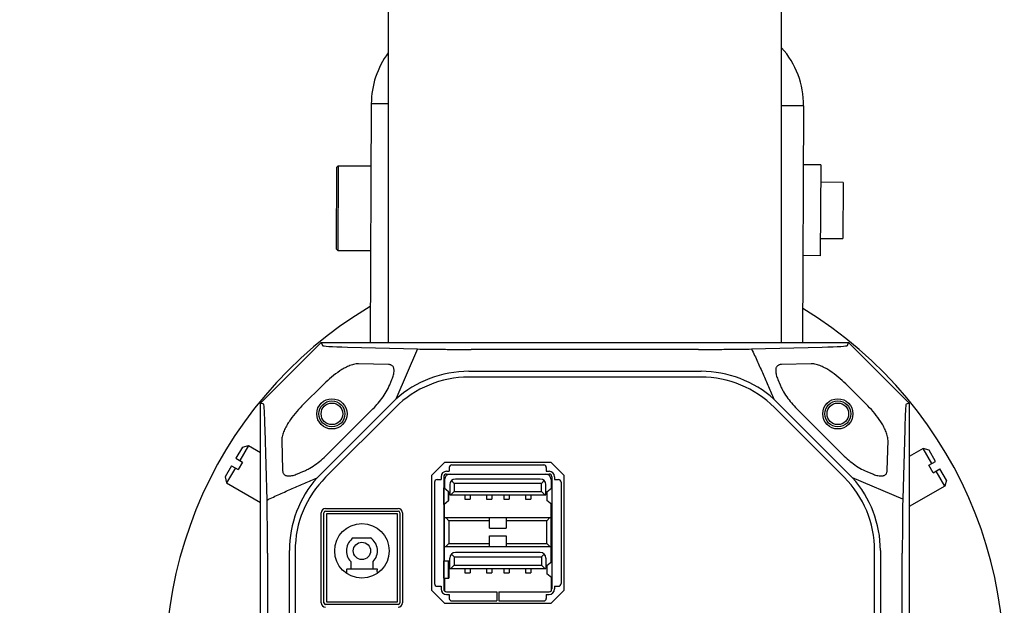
# Model space of a CAD drawing. Header units: millimetres. Extents: x 56 to 390, y 72 to 263.
# Tile 4 of 29: x 104 to 127, y 100 to 113. Entities that reach past the tile are written whole.
import ezdxf

# ---------------------------------------------------------------- set-up
doc = ezdxf.new("R2010")
doc.units = ezdxf.units.MM
doc.header["$LTSCALE"] = 23.1
doc.header["$PDMODE"] = 3
doc.header["$PDSIZE"] = 8
doc.layers.get('0').update_dxf_attribs({"linetype": 'CONTINUOUS'})
doc.layers.get('Defpoints').update_dxf_attribs({"linetype": 'CONTINUOUS'})
for name, color, linetype in [('00_COMPONENTS', 7, 'CONTINUOUS'), ('20_ALL_FEATURES', 7, 'CONTINUOUS'), ('51__DRAFT_DIMS', 7, 'CONTINUOUS')]:
    doc.layers.add(name, color=color, linetype=linetype)
doc.styles.get("Standard").update_dxf_attribs({"font": 'simfang.ttf'})
doc.dimstyles.new('DIMSTYLE_2', dxfattribs={"dimtxt": 3, "dimasz": 3, "dimexe": 2.5, "dimexo": 0.5, "dimgap": 0.75, "dimtad": 1, "dimlfac": 5, "dimdsep": 46, "dimtxsty": 'STANDARD', "dimblk": '_FILLED', "dimblk1": '_FILLED', "dimblk2": '_FILLED', "dimcen": 0.09, "dimclrt": 3, "dimazin": 2, "dimtp": 0.5, "dimtm": 0.5, "dimtfac": 1, "dimtofl": 0, "dimtmove": 0, "dimatfit": 3, "dimldrblk": '_FILLED', "dimfxl": 1, "dimtolj": 1, "dimarcsym": 0})

# ---------------------------------------------------------------- blocks, each defined once
blk = doc.blocks.new('_FILLED')
at = {"color": 0, "linetype": 'ByBlock'}
blk.add_solid([(0, 0), (-1, 0.1667), (-1, -0.1667)], dxfattribs=at)
blk = doc.blocks.new('*D16')
at = {"layer": '51__DRAFT_DIMS', "color": 0, "lineweight": -2}
for p, q in [((116.387, 137.312), (58.082, 137.312)), ((60.582, 85.312), (60.582, 134.312)), ((81.387, 82.312), (58.082, 82.312))]:
    blk.add_line(p, q, dxfattribs=at)
at = {"layer": 'Defpoints', "color": 0}
for p in [(60.582, 137.312), (116.887, 137.312), (81.887, 82.312)]:
    blk.add_point(p, dxfattribs=at)
at = {"layer": '51__DRAFT_DIMS', "color": 0, "linetype": 'ByBlock', "lineweight": -2, "xscale": 3, "yscale": 3, "zscale": 3}
for p, rotation in [((60.582, 137.312), 90), ((60.582, 82.312), 270)]:
    blk.add_blockref('_FILLED', p, dxfattribs=dict(at, rotation=rotation))
at = {"layer": '51__DRAFT_DIMS', "color": 3, "insert": (55.832, 109.753), "char_height": 3, "attachment_point": 2, "rotation": 90, "line_spacing_factor": 0.9}
blk.add_mtext('\\A1;275', dxfattribs=at)

msp = doc.modelspace()

# ---------------------------------------------------------------- linework, layer by layer
at = {"layer": '00_COMPONENTS', "color": 7}
for p, q in [((109.3875, 104.5114), (110.7875, 105.9114)), ((110.7875, 105.9114), (110.8171, 105.8399)), ((110.7875, 105.9114), (122.9875, 105.9114)), ((110.8084, 105.9117), (110.8081, 105.9114)), ((110.8084, 105.9117), (122.9665, 105.9117)), ((122.9579, 105.8399), (122.9875, 105.9114)), ((122.9668, 105.9114), (122.9665, 105.9117)), ((122.9875, 105.9114), (124.3875, 104.5114)), ((111.3999, 105.8073), (113.0131, 105.7631)), ((113.0131, 105.7631), (112.5157, 104.6034)), ((119.5146, 105.7525), (114.2611, 105.7525)), ((120.7418, 105.7626), (122.375, 105.8073)), ((112.3438, 105.4024), (111.6549, 105.422)), ((114.2011, 105.2455), (119.5738, 105.2455)), ((122.12, 105.422), (121.4311, 105.4024)), ((112.3744, 104.9335), (112.426, 105.0597)), ((119.5738, 105.1114), (114.2011, 105.1114)), ((121.3489, 105.0597), (121.4006, 104.9335)), ((110.8543, 104.9546), (110.3442, 104.4446)), ((123.4307, 104.4446), (122.9207, 104.9546)), ((112.5157, 104.6034), (110.6955, 102.7831)), ((123.0795, 102.7831), (121.2592, 104.6034)), ((109.3875, 92.3114), (109.3875, 104.5114)), ((109.4589, 104.4818), (109.3875, 104.5114)), ((110.8901, 102.794), (112.5049, 104.4088)), ((110.954, 103.3434), (111.9554, 104.3448)), ((121.2701, 104.4088), (122.8849, 102.794)), ((121.8195, 104.3448), (122.8209, 103.3434)), ((124.3875, 104.5114), (124.316, 104.4818)), ((124.3875, 104.5114), (124.3875, 92.3114)), ((109.5362, 102.2657), (109.4915, 103.8989)), ((124.2834, 103.8989), (124.2392, 102.2857)), ((109.8768, 103.6439), (109.8964, 102.955)), ((123.8785, 102.955), (123.8981, 103.6439)), ((113.6515, 103.142), (113.3515, 102.842)), ((113.6515, 103.142), (116.0975, 103.142)), ((113.6879, 102.9326), (113.7519, 102.9326)), ((113.7519, 103.022), (113.7519, 102.9326)), ((113.8119, 103.082), (115.9359, 103.082)), ((115.9959, 103.022), (115.9959, 102.9326)), ((115.9959, 102.9326), (116.0599, 102.9326)), ((116.3975, 102.842), (116.0975, 103.142)), ((110.2391, 102.8728), (110.3654, 102.9245)), ((113.3515, 100.172), (113.3515, 102.842)), ((113.4709, 102.741), (113.5603, 102.741)), ((113.5603, 102.805), (113.5603, 102.741)), ((113.6239, 102.805), (113.6239, 100.209)), ((113.6439, 102.741), (113.6439, 102.5352)), ((113.6879, 102.869), (116.0599, 102.869)), ((113.8014, 102.7155), (113.8639, 102.653)), ((115.8559, 102.753), (113.8919, 102.753)), ((115.8839, 102.653), (115.9464, 102.7155)), ((116.1039, 102.741), (116.1039, 102.5352)), ((116.1239, 102.805), (116.1239, 100.209)), ((116.1875, 102.805), (116.1875, 102.741)), ((116.1875, 102.741), (116.2769, 102.741)), ((116.3975, 102.842), (116.3975, 100.172)), ((124.2392, 102.2857), (123.0795, 102.7831)), ((123.4096, 102.9245), (123.5358, 102.8728)), ((113.4109, 102.681), (113.4109, 100.333)), ((113.6239, 102.687), (113.6439, 102.687)), ((113.7372, 102.4555), (113.6242, 102.552)), ((113.7639, 102.625), (113.7639, 102.385)), ((115.8839, 102.653), (113.8639, 102.653)), ((113.8639, 102.653), (113.8639, 102.461)), ((115.8839, 102.461), (115.8839, 102.653)), ((115.9839, 102.385), (115.9839, 102.625)), ((116.0105, 102.4555), (116.1235, 102.552)), ((116.1039, 102.687), (116.1239, 102.687)), ((116.3369, 102.681), (116.3369, 100.333)), ((113.6242, 102.1619), (113.7372, 102.2584)), ((113.7379, 102.2596), (113.7376, 102.2604)), ((113.7379, 102.2596), (113.7379, 102.4544)), ((113.7639, 102.385), (115.9839, 102.385)), ((113.8639, 102.461), (113.7879, 102.385)), ((113.8639, 102.461), (115.8839, 102.461)), ((114.1139, 102.385), (114.1139, 102.286)), ((114.1139, 102.286), (114.2339, 102.286)), ((114.2339, 102.385), (114.2339, 102.286)), ((114.6139, 102.385), (114.6139, 102.286)), ((114.6139, 102.286), (114.7339, 102.286)), ((114.7339, 102.385), (114.7339, 102.286)), ((115.0139, 102.385), (115.0139, 102.286)), ((115.0139, 102.286), (115.1339, 102.286)), ((115.1339, 102.385), (115.1339, 102.286)), ((115.5139, 102.385), (115.5139, 102.286)), ((115.5139, 102.286), (115.6339, 102.286)), ((115.6339, 102.385), (115.6339, 102.286)), ((115.8839, 102.461), (115.9599, 102.385)), ((116.0099, 102.4544), (116.0099, 102.2596)), ((116.0099, 102.2596), (116.0102, 102.2604)), ((116.1235, 102.1619), (116.0105, 102.2584)), ((110.8915, 102.071), (112.5715, 102.071)), ((113.6439, 100.857), (113.6439, 102.1787)), ((116.1039, 100.8317), (116.1039, 102.1787)), ((110.7915, 99.891), (110.7915, 101.971)), ((110.8509, 99.891), (110.8509, 101.971)), ((110.8909, 102.011), (112.5709, 102.011)), ((112.6109, 101.971), (112.6109, 99.891)), ((112.6715, 101.971), (112.6715, 99.891)), ((113.6239, 101.971), (113.6439, 101.971)), ((113.6439, 101.865), (116.1039, 101.865)), ((113.6679, 101.865), (113.7439, 101.789)), ((114.6819, 101.789), (113.7439, 101.789)), ((113.7439, 101.789), (113.7439, 101.265)), ((114.6819, 101.615), (114.6819, 101.865)), ((115.0659, 101.865), (115.0659, 101.615)), ((116.0039, 101.789), (115.0659, 101.789)), ((116.0039, 101.789), (116.0799, 101.865)), ((116.0039, 101.265), (116.0039, 101.789)), ((114.6819, 101.615), (115.0659, 101.615)), ((111.5319, 101.391), (111.9299, 101.391)), ((114.6819, 101.439), (115.0659, 101.439)), ((114.6819, 101.189), (114.6819, 101.439)), ((115.0659, 101.439), (115.0659, 101.189)), ((113.6439, 101.189), (116.1039, 101.189)), ((113.7439, 101.265), (113.6679, 101.189)), ((113.7439, 101.265), (114.6819, 101.265)), ((115.0659, 101.265), (116.0039, 101.265)), ((116.0039, 101.265), (116.0799, 101.189)), ((109.5464, 101.0385), (109.5464, 95.785)), ((110.0534, 95.725), (110.0534, 101.0977)), ((110.1875, 101.0977), (110.1875, 95.725)), ((113.7639, 100.685), (113.7639, 100.925)), ((113.8014, 101.0155), (113.8639, 100.953)), ((113.8639, 100.953), (115.8839, 100.953)), ((113.8639, 100.953), (113.8639, 100.761)), ((115.8559, 101.053), (113.8919, 101.053)), ((115.8839, 100.953), (115.9464, 101.0155)), ((115.8839, 100.953), (115.8839, 100.761)), ((115.9839, 100.925), (115.9839, 100.685)), ((123.5875, 95.725), (123.5875, 101.0977)), ((123.7216, 101.0977), (123.7216, 95.725)), ((124.2286, 95.7842), (124.2286, 101.0377)), ((111.3808, 100.6755), (112.081, 100.6755)), ((111.4709, 100.842), (111.4709, 100.6755)), ((111.9909, 100.6755), (111.9909, 100.842)), ((113.6242, 100.857), (113.7379, 100.857)), ((113.7379, 100.857), (113.7379, 100.457)), ((113.7639, 100.685), (115.9839, 100.685)), ((113.7879, 100.685), (113.8639, 100.761)), ((113.8639, 100.761), (115.8839, 100.761)), ((114.1139, 100.685), (114.1139, 100.586)), ((114.2339, 100.685), (114.2339, 100.586)), ((114.6139, 100.685), (114.6139, 100.586)), ((114.7339, 100.685), (114.7339, 100.586)), ((115.0139, 100.685), (115.0139, 100.586)), ((115.1339, 100.685), (115.1339, 100.586)), ((115.5139, 100.685), (115.5139, 100.586)), ((115.6339, 100.685), (115.6339, 100.586)), ((115.8839, 100.761), (115.9599, 100.685)), ((116.0099, 100.7537), (116.0099, 100.5602)), ((116.0105, 100.7548), (116.1235, 100.8479)), ((111.3768, 100.647), (111.3706, 100.5742)), ((112.0911, 100.5742), (112.085, 100.647)), ((113.6242, 100.457), (113.7379, 100.457)), ((113.6439, 100.457), (113.6439, 100.1625)), ((114.1139, 100.586), (114.2339, 100.586)), ((114.6139, 100.586), (114.7339, 100.586)), ((115.0139, 100.586), (115.1339, 100.586)), ((115.5139, 100.586), (115.6339, 100.586)), ((116.0099, 100.5602), (116.0102, 100.561)), ((116.1235, 100.466), (116.0105, 100.5591)), ((116.1039, 100.4822), (116.1039, 100.1625)), ((116.1039, 100.481), (116.1054, 100.481)), ((113.4709, 100.273), (113.5603, 100.273)), ((113.5603, 100.273), (113.5603, 100.209)), ((113.5608, 100.198), (113.5603, 100.198)), ((116.1875, 100.198), (116.187, 100.198)), ((116.1875, 100.273), (116.2769, 100.273)), ((116.1875, 100.273), (116.1875, 100.209)), ((113.3515, 100.172), (113.6515, 99.872)), ((113.6879, 100.145), (114.8539, 100.145)), ((113.6879, 100.0814), (113.7519, 100.0814)), ((113.7519, 100.0814), (113.7519, 99.992)), ((114.8539, 100.145), (114.8539, 99.932)), ((114.8939, 100.145), (116.0599, 100.145)), ((114.8939, 100.145), (114.8939, 99.932)), ((115.9959, 100.0814), (116.0599, 100.0814)), ((115.9959, 100.0814), (115.9959, 99.992)), ((116.0975, 99.872), (116.3975, 100.172)), ((112.5709, 99.851), (110.8909, 99.851)), ((116.0975, 99.872), (113.6515, 99.872)), ((113.8119, 99.932), (114.8539, 99.932)), ((114.8939, 99.932), (115.9359, 99.932))]:
    msp.add_line(p, q, dxfattribs=at)
at = {"layer": '00_COMPONENTS', "color": 4}
for p, q in [((113.6242, 102.1619), (113.6242, 102.552)), ((116.1235, 102.552), (116.1235, 102.1619)), ((113.7372, 102.2584), (113.7372, 102.4555)), ((116.0105, 102.4555), (116.0105, 102.2584)), ((110.9109, 101.951), (110.9109, 99.911)), ((112.5509, 101.951), (110.9109, 101.951)), ((112.5509, 99.911), (112.5509, 101.951)), ((113.6242, 100.457), (113.6242, 100.857)), ((113.7372, 100.457), (113.7372, 100.857)), ((116.0105, 100.7548), (116.0105, 100.5591)), ((116.1235, 100.8479), (116.1235, 100.466)), ((110.9109, 99.911), (112.5509, 99.911))]:
    msp.add_line(p, q, dxfattribs=at)
at = {"layer": '00_COMPONENTS', "color": 7}
for centre, radius in [((111.0375, 104.2614), 0.35), ((111.0375, 104.2617), 0.3), ((122.7375, 104.2614), 0.35), ((122.7375, 104.2617), 0.3), ((111.0375, 104.2617), 0.25), ((122.7375, 104.2617), 0.25), ((111.7309, 101.091), 0.63), ((111.7309, 101.091), 0.2)]:
    msp.add_circle(centre, radius, dxfattribs=at)
for centre, radius, start, end in [((114.2011, 102.7125), 2.533, 90.00002, 131.71242), ((119.5738, 102.7125), 2.533, 48.28758, 89.99998), ((114.2011, 102.7125), 2.3988, 90, 135), ((119.5738, 102.7125), 2.3988, 45, 90), ((113.6879, 102.805), 0.1276, 90, 180), ((113.8119, 103.022), 0.06, 90, 180), ((115.9359, 103.022), 0.06, 0, 90), ((116.0599, 102.805), 0.1276, 0, 90), ((112.5863, 101.0977), 2.533, 138.28758, 179.99998), ((112.5863, 101.0977), 2.3988, 135, 180), ((113.4709, 102.681), 0.06, 90, 180), ((113.6879, 102.805), 0.064, 90, 180), ((113.7719, 102.741), 0.128, 90, 180), ((113.8919, 102.625), 0.128, 90, 180), ((115.8559, 102.625), 0.128, 0, 90), ((115.9759, 102.741), 0.128, 0, 90), ((116.0599, 102.805), 0.064, 0, 90), ((116.2769, 102.681), 0.06, 0, 90), ((121.1886, 101.0977), 2.3988, 0, 45), ((121.1886, 101.0977), 2.533, 0.00002, 41.71242), ((110.8915, 101.971), 0.1, 90, 180), ((112.5715, 101.971), 0.1, 0, 90), ((110.8909, 101.971), 0.04, 90, 180), ((112.1893, 102.0118), 0.1618, 180.02156, 180.27675), ((112.1845, 102.0118), 0.163, 359.71168, 359.96495), ((112.5709, 101.971), 0.04, 360, 90), ((111.7309, 101.091), 0.36, 123.55731, 223.76174), ((111.7309, 101.091), 0.36, 316.23826, 56.44269), ((113.8919, 100.925), 0.128, 90, 180), ((115.8559, 100.925), 0.128, 0, 90), ((113.4709, 100.333), 0.06, 180, 270), ((113.6879, 100.209), 0.1276, 180, 270), ((113.6879, 100.209), 0.064, 180, 270), ((116.0599, 100.209), 0.1276, 270, 0), ((116.0599, 100.209), 0.064, 270, 0), ((116.2769, 100.333), 0.06, 270, 0), ((113.8119, 99.992), 0.06, 180, 270), ((115.9359, 99.992), 0.06, 270, 0), ((110.8915, 99.891), 0.1, 180, 270), ((110.8909, 99.891), 0.04, 180, 270), ((112.5709, 99.891), 0.04, 270, 0), ((112.5715, 99.891), 0.1, 270, 0)]:
    msp.add_arc(centre, radius, start, end, dxfattribs=at)
for centre, major_axis, start_param, end_param in [((120.717, 105.8413), (9.9, 0.001), -3.1375044, -2.7967273), ((113.058, 105.8413), (9.9, -0.001), -0.3448654, -0.0040883), ((109.4576, 94.5819), (0.001, 9.9), -0.3448654, -0.0040883), ((124.3174, 94.5819), (-0.001, 9.9), 0.0040883, 0.3448654)]:
    msp.add_ellipse(centre, major_axis=major_axis, ratio=0.0098728, start_param=start_param, end_param=end_param, dxfattribs=at)
for points, knots in [([(113.0131, 105.7631), (113.0863, 105.7611), (113.2583, 105.7581), (113.5476, 105.7549), (113.8905, 105.7529), (114.1344, 105.7525), (114.2611, 105.7525)], [0, 0, 0, 0, 0.175912, 0.4136563, 0.6953993, 1, 1, 1, 1]), ([(119.5146, 105.7525), (119.6378, 105.7525), (119.8754, 105.7529), (120.2106, 105.7548), (120.4965, 105.7578), (120.668, 105.7607), (120.7418, 105.7626)], [0, 0, 0, 0, 0.3010487, 0.5807822, 0.8193957, 1, 1, 1, 1]), ([(120.7418, 105.7626), (120.7658, 105.7134), (120.8125, 105.6157), (120.902, 105.4211), (121.0091, 105.1796), (121.1348, 104.891), (121.2179, 104.6991), (121.2592, 104.6034)], [0, 0, 0, 0, 0.1291905, 0.2561231, 0.5059877, 0.7534534, 1, 1, 1, 1]), ([(111.6549, 105.422), (111.6352, 105.4226), (111.5957, 105.4194), (111.5187, 105.4028), (111.4258, 105.3688), (111.3199, 105.3161), (111.1849, 105.2345), (111.0266, 105.1166), (110.91, 105.0103), (110.8543, 104.9546)], [0, 0, 0, 0, 0.0624574, 0.1249576, 0.2499133, 0.3749301, 0.4999674, 0.7499642, 1, 1, 1, 1]), ([(112.426, 105.0597), (112.4328, 105.0763), (112.4454, 105.1098), (112.4609, 105.1612), (112.4718, 105.2137), (112.4756, 105.2585), (112.4734, 105.2942), (112.4684, 105.3206), (112.4588, 105.3459), (112.4433, 105.3681), (112.4218, 105.3847), (112.3969, 105.3951), (112.3706, 105.4007), (112.3527, 105.4022), (112.3438, 105.4024)], [0, 0, 0, 0, 0.1250919, 0.2501702, 0.3752294, 0.5002401, 0.5627767, 0.6252858, 0.6877639, 0.7501529, 0.8125268, 0.8749704, 0.9374678, 1, 1, 1, 1]), ([(121.4311, 105.4024), (121.4222, 105.4022), (121.4043, 105.4007), (121.378, 105.3951), (121.3532, 105.3847), (121.3317, 105.3681), (121.3161, 105.3458), (121.3066, 105.3206), (121.3016, 105.2942), (121.2994, 105.2585), (121.3031, 105.2137), (121.314, 105.1612), (121.3295, 105.1098), (121.3421, 105.0763), (121.3489, 105.0597)], [0, 0, 0, 0, 0.0625369, 0.1250418, 0.1874999, 0.2498795, 0.312264, 0.3747211, 0.4372309, 0.4997634, 0.6247633, 0.7498235, 0.8749044, 1, 1, 1, 1]), ([(122.9207, 104.9546), (122.865, 105.0103), (122.7483, 105.1166), (122.59, 105.2345), (122.455, 105.3161), (122.3491, 105.3688), (122.2563, 105.4028), (122.1792, 105.4194), (122.1397, 105.4226), (122.12, 105.422)], [0, 0, 0, 0, 0.2500336, 0.5000296, 0.6250668, 0.7500833, 0.87504, 0.9375425, 1, 1, 1, 1]), ([(111.9554, 104.3448), (111.9983, 104.3876), (112.0809, 104.4763), (112.1945, 104.6183), (112.2955, 104.7695), (112.3515, 104.8774), (112.3744, 104.9335)], [0, 0, 0, 0, 0.2500492, 0.5000879, 0.7500945, 1, 1, 1, 1]), ([(121.4006, 104.9335), (121.412, 104.9054), (121.4376, 104.8504), (121.4961, 104.7444), (121.5804, 104.6183), (121.6941, 104.4764), (121.7767, 104.3876), (121.8195, 104.3448)], [0, 0, 0, 0, 0.1250014, 0.2500147, 0.4999823, 0.7499851, 1, 1, 1, 1]), ([(110.3442, 104.4446), (110.2885, 104.3889), (110.1822, 104.2722), (110.0643, 104.1139), (109.9828, 103.9789), (109.9301, 103.873), (109.8961, 103.7802), (109.8794, 103.7031), (109.8762, 103.6636), (109.8768, 103.6439)], [0, 0, 0, 0, 0.2500336, 0.5000296, 0.6250668, 0.7500833, 0.87504, 0.9375425, 1, 1, 1, 1]), ([(123.8981, 103.6439), (123.8987, 103.6636), (123.8955, 103.7031), (123.8789, 103.7802), (123.8449, 103.873), (123.7922, 103.9789), (123.7106, 104.1139), (123.5927, 104.2722), (123.4864, 104.3889), (123.4307, 104.4446)], [0, 0, 0, 0, 0.0624574, 0.1249576, 0.2499133, 0.3749301, 0.4999674, 0.7499642, 1, 1, 1, 1]), ([(110.3654, 102.9245), (110.3934, 102.9359), (110.4484, 102.9615), (110.5545, 103.02), (110.6805, 103.1043), (110.8225, 103.218), (110.9112, 103.3006), (110.954, 103.3434)], [0, 0, 0, 0, 0.1250014, 0.2500147, 0.4999823, 0.7499851, 1, 1, 1, 1]), ([(122.8209, 103.3434), (122.8637, 103.3006), (122.9524, 103.218), (123.0944, 103.1043), (123.2456, 103.0033), (123.3535, 102.9474), (123.4096, 102.9245)], [0, 0, 0, 0, 0.2500492, 0.5000879, 0.7500945, 1, 1, 1, 1]), ([(109.8964, 102.955), (109.8967, 102.9461), (109.8981, 102.9282), (109.9037, 102.9019), (109.9142, 102.8771), (109.9308, 102.8556), (109.953, 102.84), (109.9782, 102.8305), (110.0046, 102.8255), (110.0404, 102.8233), (110.0851, 102.827), (110.1377, 102.8379), (110.1891, 102.8534), (110.2226, 102.866), (110.2391, 102.8728)], [0, 0, 0, 0, 0.0625369, 0.1250418, 0.1874999, 0.2498795, 0.312264, 0.3747211, 0.4372309, 0.4997634, 0.6247633, 0.7498235, 0.8749044, 1, 1, 1, 1]), ([(123.5358, 102.8728), (123.5524, 102.866), (123.5859, 102.8534), (123.6373, 102.8379), (123.6898, 102.827), (123.7346, 102.8233), (123.7703, 102.8255), (123.7967, 102.8305), (123.822, 102.84), (123.8442, 102.8556), (123.8608, 102.8771), (123.8712, 102.902), (123.8768, 102.9283), (123.8783, 102.9461), (123.8785, 102.955)], [0, 0, 0, 0, 0.1250919, 0.2501702, 0.3752294, 0.5002401, 0.5627767, 0.6252858, 0.6877639, 0.7501529, 0.8125268, 0.8749704, 0.9374678, 1, 1, 1, 1]), ([(109.5362, 102.2657), (109.5854, 102.2897), (109.6832, 102.3364), (109.8778, 102.4259), (110.1193, 102.533), (110.4078, 102.6587), (110.5997, 102.7418), (110.6955, 102.7831)], [0, 0, 0, 0, 0.1291905, 0.2561231, 0.5059877, 0.7534534, 1, 1, 1, 1]), ([(109.5464, 101.0385), (109.5464, 101.1617), (109.5459, 101.3993), (109.5441, 101.7345), (109.541, 102.0204), (109.5381, 102.1919), (109.5362, 102.2657)], [0, 0, 0, 0, 0.3010487, 0.5807822, 0.8193957, 1, 1, 1, 1]), ([(113.7379, 102.4544), (113.7379, 102.4544), (113.7378, 102.4549), (113.7375, 102.4553), (113.7372, 102.4555)], [0, 0, 0, 0, 0.2137611, 1, 1, 1, 1]), ([(113.7372, 102.2584), (113.7373, 102.2585), (113.7376, 102.2588), (113.7379, 102.2593), (113.7379, 102.2596)], [0, 0, 0, 0, 0.3039196, 1, 1, 1, 1]), ([(116.0099, 102.4544), (116.0099, 102.4544), (116.0099, 102.4549), (116.0103, 102.4553), (116.0105, 102.4555)], [0, 0, 0, 0, 0.213713, 1, 1, 1, 1]), ([(116.0105, 102.2584), (116.0104, 102.2585), (116.0101, 102.2588), (116.0099, 102.2593), (116.0099, 102.2596)], [0, 0, 0, 0, 0.3039197, 1, 1, 1, 1]), ([(124.2392, 102.2857), (124.2372, 102.2126), (124.2342, 102.0405), (124.231, 101.7512), (124.229, 101.4084), (124.2286, 101.1644), (124.2286, 101.0377)], [0, 0, 0, 0, 0.175912, 0.4136563, 0.6953993, 1, 1, 1, 1]), ([(111.3808, 100.6755), (111.3806, 100.6755), (111.3801, 100.6748), (111.3797, 100.6735), (111.3792, 100.6711), (111.3785, 100.6663), (111.3776, 100.6582), (111.3771, 100.6511), (111.3768, 100.647)], [0, 0, 0, 0, 0.02346, 0.0736783, 0.153857, 0.2643085, 0.5746883, 1, 1, 1, 1]), ([(112.081, 100.6755), (112.0812, 100.6755), (112.0817, 100.6748), (112.0821, 100.6735), (112.0826, 100.6711), (112.0833, 100.6663), (112.0842, 100.6582), (112.0847, 100.6511), (112.085, 100.647)], [0, 0, 0, 0, 0.0234598, 0.0736775, 0.1538558, 0.2643071, 0.5746868, 1, 1, 1, 1]), ([(116.0099, 100.7537), (116.0099, 100.7538), (116.0099, 100.7543), (116.0103, 100.7546), (116.0105, 100.7548)], [0, 0, 0, 0, 0.2117094, 1, 1, 1, 1]), ([(116.0105, 100.5591), (116.0104, 100.5592), (116.0101, 100.5595), (116.0099, 100.5599), (116.0099, 100.5602)], [0, 0, 0, 0, 0.3066015, 1, 1, 1, 1])]:
    msp.add_open_spline(points, degree=3, knots=knots, dxfattribs=at)
at = {"layer": '20_ALL_FEATURES', "color": 7}
for p, q in [((112.3375, 118.1117), (112.3375, 105.9117)), ((121.4375, 105.9117), (121.4375, 118.1117)), ((111.9469, 111.4344), (111.9217, 105.9117)), ((121.9468, 111.3887), (121.9218, 105.9117)), ((111.1402, 109.9616), (111.1804, 110.0014)), ((111.1804, 110.0014), (111.1714, 108.0414)), ((111.1804, 110.0014), (111.9403, 109.998)), ((122.3406, 110.0205), (121.9406, 110.0223)), ((122.3406, 110.0205), (122.331, 107.9205)), ((111.1402, 109.9616), (111.1316, 108.0816)), ((122.8587, 109.6181), (122.3387, 109.6205)), ((122.8587, 109.6181), (122.8528, 108.3181)), ((122.3328, 108.3205), (122.8528, 108.3181)), ((111.1316, 108.0816), (111.1714, 108.0414)), ((111.1714, 108.0414), (111.9314, 108.038)), ((122.331, 107.9205), (121.931, 107.9223)), ((108.97, 103.4943), (108.8188, 103.2352)), ((109.1067, 103.5303), (108.9052, 103.1848)), ((108.97, 103.4943), (109.1067, 103.5303)), ((109.1067, 103.5303), (109.3875, 103.3665)), ((124.7146, 103.459), (124.3875, 103.2721)), ((124.8511, 103.4218), (124.7146, 103.459)), ((124.9131, 103.1117), (124.7146, 103.459)), ((124.9999, 103.1613), (124.8511, 103.4218)), ((108.8188, 103.2352), (108.9723, 103.1456)), ((124.8456, 103.0731), (124.9999, 103.1613)), ((108.718, 103.0625), (108.5668, 102.8033)), ((108.8044, 103.0121), (108.6028, 102.6666)), ((108.718, 103.0625), (108.8715, 102.9729)), ((108.9723, 103.1456), (108.8715, 102.9729)), ((124.9448, 102.8995), (124.8456, 103.0731)), ((124.9448, 102.8995), (125.0991, 102.9876)), ((125.2107, 102.5907), (125.0123, 102.938)), ((125.2479, 102.7271), (125.0991, 102.9876)), ((108.5668, 102.8033), (108.6028, 102.6666)), ((125.2479, 102.7271), (125.2107, 102.5907)), ((108.6028, 102.6666), (109.3875, 102.2087)), ((125.2107, 102.5907), (124.3875, 102.1204))]:
    msp.add_line(p, q, dxfattribs=at)
at = {"layer": '20_ALL_FEATURES', "color": 4}
for p, q in [((112.3375, 111.4326), (111.9469, 111.4344)), ((121.9468, 111.3887), (121.4375, 111.391))]:
    msp.add_line(p, q, dxfattribs=at)
at = {"layer": '20_ALL_FEATURES', "color": 7}
for centre, radius, start, end in [((119.9468, 111.3979), 2, 359.73828, 41.81237), ((113.9469, 111.4253), 2, 143.58351, 179.73828), ((116.8875, 98.4117), 9.7, 120.76675, 58.70981)]:
    msp.add_arc(centre, radius, start, end, dxfattribs=at)

# ---------------------------------------------------------------- dimensions: what is measured, and where the dimension line sits
at = {"layer": '51__DRAFT_DIMS', "color": 4}
dim = msp.add_linear_dim(base=(60.582, 137.3117), p1=(81.8875, 82.3117), p2=(116.8875, 137.3117), angle=90, dimstyle='DIMSTYLE_2', dxfattribs=at)
dim.commit()
dim.dimension.update_dxf_attribs({"geometry": '*D16', "text_midpoint": (60.582, 109.7531), "dimtype": 160})

doc.saveas('drawing.dxf')
